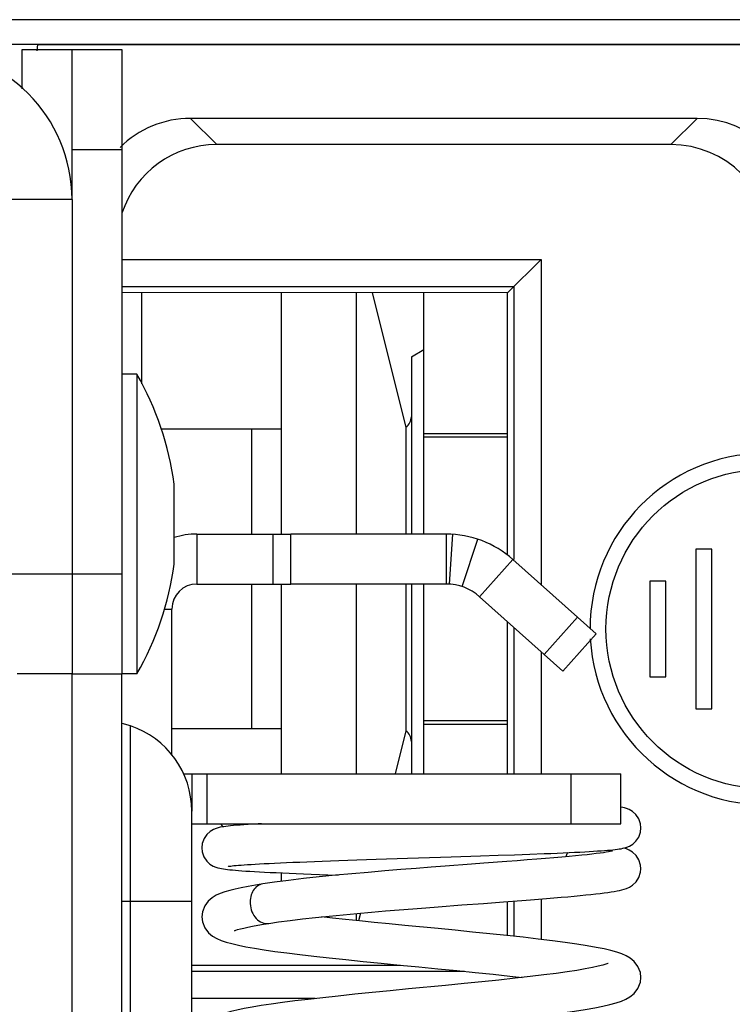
# Model space of a CAD drawing. Header units: millimetres. Extents: x 0 to 841, y 0 to 594.
# Tile 48 of 116: x 405.28 to 412.42, y 511.59 to 521.45. Entities that reach past the tile are written whole.
import ezdxf

# ---------------------------------------------------------------- set-up
doc = ezdxf.new("R2010")
doc.units = ezdxf.units.MM
doc.header["$LTSCALE"] = 46.255
doc.layers.get('0').update_dxf_attribs({"linetype": 'CONTINUOUS'})
for name, color, linetype in [('CHAMFERS', 7, 'CONTINUOUS'), ('CURVES', 7, 'CONTINUOUS'), ('DATUM_AXIS', 7, 'CONTINUOUS'), ('DRAFTS', 7, 'CONTINUOUS'), ('ROUNDS', 7, 'CONTINUOUS')]:
    doc.layers.add(name, color=color, linetype=linetype)

msp = doc.modelspace()

# ---------------------------------------------------------------- linework, layer by layer
at = {"color": 7, "linetype": 'CONTINUOUS'}
for p, q in [((405.3052, 521.1498), (405.8052, 521.1498)), ((407.9052, 516.2998), (407.9052, 518.7162)), ((408.6552, 516.2998), (408.6552, 518.7157)), ((408.8137, 518.7155), (409.1499, 517.371)), ((409.3302, 516.2998), (409.3302, 518.7151)), ((409.2052, 518.0748), (409.3302, 518.147)), ((409.2052, 518.0748), (409.2052, 516.2998)), ((407.9052, 517.3498), (406.6991, 517.3498)), ((407.6052, 516.2999), (407.6052, 517.3498)), ((409.1499, 517.371), (409.1499, 516.2998)), ((410.1699, 517.305), (409.3302, 517.305)), ((410.1699, 517.2695), (409.3302, 517.2695)), ((406.8285, 515.9998), (406.8285, 516.7998)), ((409.5552, 516.2998), (409.5552, 515.7998)), ((407.6052, 514.3498), (407.6052, 515.7998)), ((407.9052, 513.8998), (407.9052, 515.7998)), ((409.5552, 515.7998), (407.996, 515.7998)), ((408.6552, 513.8998), (408.6552, 515.7998)), ((409.1499, 515.7998), (409.1499, 514.3286)), ((409.2052, 515.7998), (409.2052, 513.8998)), ((409.3302, 513.8998), (409.3302, 515.7998)), ((409.8885, 515.6725), (410.5355, 515.0938)), ((406.8052, 514.0822), (406.8052, 515.5498)), ((410.1699, 514.4301), (409.3302, 514.4301)), ((410.1699, 514.3946), (409.3302, 514.3946)), ((407.9052, 514.3498), (406.8052, 514.3498)), ((409.1499, 514.3286), (409.0427, 513.8998)), ((410.8052, 513.8998), (411.3052, 513.8998)), ((411.3052, 513.3998), (411.3052, 513.8998)), ((410.2379, 513.0894), (410.3915, 513.0951)), ((410.3915, 513.0951), (410.5344, 513.1007)), ((408.1594, 513.0197), (408.3126, 513.0255)), ((408.3126, 513.0255), (408.479, 513.0314)), ((408.479, 513.0314), (408.6586, 513.0376)), ((408.6586, 513.0376), (408.8518, 513.044)), ((409.897, 513.0777), (410.0736, 513.0837)), ((410.0736, 513.0837), (410.2379, 513.0894)), ((407.9052, 512.8239), (407.9052, 512.9079)), ((410.1275, 512.618), (410.3113, 512.6321)), ((408.6552, 512.4301), (408.6552, 512.5013)), ((408.6939, 512.5048), (408.6747, 512.428)), ((409.4745, 512.5686), (409.7098, 512.5865)), ((407.4352, 512.3295), (407.4334, 512.3285))]:
    msp.add_line(p, q, dxfattribs=at)
at = {"color": 3, "linetype": 'CONTINUOUS'}
for p, q in [((405.3052, 520.7578), (405.3052, 521.1498)), ((409.5552, 516.2998), (407.996, 516.2998)), ((410.2218, 516.0451), (410.8688, 515.4665)), ((405.8052, 514.8998), (406.3052, 514.8998)), ((406.3052, 491.8998), (406.3052, 514.8998)), ((410.8052, 513.3998), (411.3052, 513.3998))]:
    msp.add_line(p, q, dxfattribs=at)
at = {"color": 9, "linetype": 'CONTINUOUS'}
for p, q in [((405.8052, 519.6498), (405.0552, 519.6498)), ((407.0552, 516.2998), (407.0552, 515.7998)), ((409.5876, 515.7987), (409.62, 516.2977)), ((409.7139, 515.7739), (409.8726, 516.2481)), ((409.8885, 515.6725), (410.2218, 516.0451)), ((406.7325, 515.5498), (406.8052, 515.5498)), ((405.8052, 491.8998), (405.8052, 514.8998)), ((410.8052, 513.3998), (410.8052, 513.8998))]:
    msp.add_line(p, q, dxfattribs=at)
at = {"color": 7, "linetype": 'CONTINUOUS'}
for points in [[(411.5052, 513.3587), (411.5008, 513.3997), (411.4831, 513.45), (411.4551, 513.4919), (411.4214, 513.5227), (411.3888, 513.5422), (411.3624, 513.5532), (411.3414, 513.5596), (411.3231, 513.564), (411.3053, 513.5674), (411.3052, 513.5674)], [(407.7032, 513.3998), (407.6703, 513.398), (407.6186, 513.3951), (407.5712, 513.3923), (407.5281, 513.3895), (407.489, 513.3867), (407.4537, 513.384), (407.4219, 513.3813), (407.3936, 513.3787), (407.3682, 513.376), (407.3455, 513.3733)], [(407.3455, 513.3733), (407.325, 513.3706), (407.3061, 513.3676), (407.2879, 513.3641), (407.2692, 513.3597), (407.248, 513.3532), (407.2215, 513.3422), (407.1891, 513.3228), (407.1558, 513.2925), (407.1278, 513.2512), (407.1098, 513.2009), (407.1052, 513.1587)], [(411.1993, 513.137), (411.2249, 513.1395), (411.2481, 513.142), (411.2692, 513.1446), (411.2886, 513.1473), (411.3069, 513.1502), (411.3249, 513.1538), (411.3435, 513.1583), (411.3647, 513.165), (411.3912, 513.1763), (411.4233, 513.196), (411.4557, 513.2262), (411.483, 513.2671), (411.5007, 513.3171), (411.5052, 513.3587)], [(407.1052, 513.1587), (407.1095, 513.1178), (407.1271, 513.0677), (407.1545, 513.0264), (407.1873, 512.9959), (407.2195, 512.9762), (407.2461, 512.9648), (407.2674, 512.9582), (407.286, 512.9537), (407.304, 512.9502), (407.3224, 512.9472), (407.3419, 512.9444), (407.3633, 512.9419), (407.3868, 512.9393), (407.4128, 512.9368), (407.4416, 512.9343), (407.4733, 512.9318), (407.5081, 512.9293), (407.5463, 512.9267), (407.588, 512.924), (407.6333, 512.9214), (407.6822, 512.9187), (407.7347, 512.9159), (407.7909, 512.9131), (407.8507, 512.9103), (407.914, 512.9075), (407.9807, 512.9046), (408.051, 512.9017), (408.1249, 512.8987), (408.2025, 512.8957), (408.2838, 512.8927), (408.3689, 512.8896), (408.4712, 512.8859)], [(411.2212, 513.126), (411.2215, 513.1261), (411.2197, 513.1256), (411.2119, 513.1237), (411.1986, 513.121), (411.1803, 513.1176), (411.1571, 513.1139), (411.1291, 513.1097), (411.0961, 513.1053), (411.0582, 513.1005), (411.0149, 513.0955), (410.9662, 513.0902), (410.9118, 513.0846), (410.8514, 513.0787), (410.7849, 513.0725), (410.7125, 513.0661), (410.6343, 513.0593), (410.5504, 513.0523), (410.4611, 513.0451), (410.3663, 513.0376), (410.2661, 513.0298), (410.1602, 513.0216)], [(410.5344, 513.1007), (410.6017, 513.1034), (410.6661, 513.1061), (410.7274, 513.1088), (410.7857, 513.1115), (410.8409, 513.1142), (410.893, 513.1168), (410.9419, 513.1194), (410.9877, 513.122), (411.0304, 513.1245), (411.07, 513.1271), (411.1066, 513.1296), (411.1403, 513.1321), (411.1712, 513.1345), (411.1993, 513.137)], [(411.505, 512.95), (411.5016, 512.9865), (411.4852, 513.0372), (411.4569, 513.0817), (411.4223, 513.1146), (411.3884, 513.1356), (411.3596, 513.1481), (411.3352, 513.1559), (411.3344, 513.1561)], [(407.3685, 512.9726), (407.3693, 512.9727), (407.3745, 512.9736), (407.3831, 512.975), (407.395, 512.9765), (407.4098, 512.9783), (407.4276, 512.9802), (407.4483, 512.9821), (407.4721, 512.9842), (407.4989, 512.9864), (407.5288, 512.9886), (407.562, 512.9909), (407.5985, 512.9932), (407.6385, 512.9956), (407.682, 512.9981), (407.7291, 513.0006), (407.7799, 513.0032), (407.8343, 513.0059), (407.8924, 513.0085), (407.954, 513.0113), (408.0191, 513.014), (408.0876, 513.0168), (408.1594, 513.0197)], [(408.8518, 513.044), (409.1661, 513.0541), (409.2767, 513.0577), (409.4981, 513.0647)], [(409.4981, 513.0647), (409.6041, 513.0681), (409.897, 513.0777)], [(410.1602, 513.0216), (409.9311, 513.0043), (409.8077, 512.995), (409.5434, 512.9751)], [(409.5434, 512.9751), (409.4021, 512.9643), (409.2535, 512.9527), (409.0982, 512.9404), (408.9377, 512.9273), (408.7738, 512.9134), (408.6085, 512.8988), (408.4438, 512.8834), (408.2819, 512.8673), (408.1251, 512.8505), (407.9756, 512.833), (407.8353, 512.8149), (407.7157, 512.7975)], [(410.3113, 512.6321), (410.3973, 512.6388), (410.4795, 512.6453), (410.5581, 512.6517), (410.6331, 512.6579), (410.7045, 512.6639), (410.7722, 512.6698), (410.8361, 512.6756), (410.896, 512.6812), (410.9521, 512.6867), (411.0042, 512.6921), (411.0524, 512.6973), (411.0967, 512.7024), (411.1374, 512.7074), (411.1744, 512.7123), (411.2081, 512.7172), (411.2386, 512.722), (411.2663, 512.7269), (411.2914, 512.732), (411.3149, 512.7374), (411.3377, 512.7438), (411.3618, 512.7521), (411.3895, 512.7645), (411.4221, 512.785), (411.4562, 512.8173), (411.4849, 512.862), (411.5016, 512.9136), (411.505, 512.95)], [(407.7157, 512.7975), (407.6445, 512.7861), (407.5699, 512.773), (407.5015, 512.7597), (407.4398, 512.7462), (407.3847, 512.7324), (407.3355, 512.7179), (407.2911, 512.7019), (407.2496, 512.6832), (407.2092, 512.6591), (407.1702, 512.6261), (407.135, 512.5792), (407.1111, 512.519), (407.1052, 512.4688)], [(409.7098, 512.5865), (409.9273, 512.6029), (410.1275, 512.618)], [(407.7755, 512.4021), (407.8732, 512.4164), (407.9897, 512.4318), (408.1143, 512.4468), (408.2454, 512.4613), (408.3815, 512.4754), (408.521, 512.4889), (408.6624, 512.502), (408.8041, 512.5145), (408.945, 512.5265), (409.0835, 512.5379), (409.2186, 512.5487), (409.3493, 512.559), (409.4745, 512.5686)], [(407.1052, 512.4689), (407.111, 512.4194), (407.1361, 512.3567), (407.1733, 512.3085), (407.2143, 512.2752), (407.2566, 512.2511), (407.3011, 512.232), (407.3506, 512.2152), (407.4074, 512.1994), (407.473, 512.184), (407.5483, 512.1688), (407.6337, 512.1535), (407.7298, 512.1381), (407.8373, 512.1225), (407.9563, 512.1065), (408.0869, 512.0902), (408.2292, 512.0736), (408.3829, 512.0565), (408.5474, 512.0391), (408.7212, 512.0213), (408.9026, 512.0032), (409.0895, 511.9849), (409.2796, 511.9665), (409.4706, 511.948), (409.66, 511.9295), (409.8451, 511.911), (410.0233, 511.8928), (410.1921, 511.8749), (410.3166, 511.861)], [(407.4334, 512.3285), (407.4451, 512.3331), (407.4645, 512.3395), (407.4917, 512.3473), (407.5261, 512.3559), (407.5672, 512.3651), (407.6142, 512.3745), (407.6665, 512.3842), (407.7234, 512.3938), (407.7755, 512.4021)], [(409.4722, 512.3497), (409.1407, 512.3818), (408.983, 512.3972), (408.8311, 512.4122), (408.6855, 512.4269), (408.5462, 512.4413), (408.4135, 512.4555), (408.3054, 512.4675)], [(411.5052, 511.8609), (411.4995, 511.91), (411.4748, 511.9722), (411.438, 512.0204), (411.3978, 512.0535), (411.3573, 512.077), (411.3142, 512.096), (411.2633, 512.1136), (411.2046, 512.13), (411.1367, 512.1459), (411.058, 512.1618), (410.9674, 512.1779), (410.8642, 512.1942), (410.7478, 512.2109), (410.6186, 512.2279), (410.4768, 512.2452), (410.3238, 512.2628), (410.1614, 512.2805), (409.9922, 512.2981), (409.8189, 512.3157), (409.6446, 512.3329), (409.4722, 512.3497)], [(411.1777, 512.0018), (411.1779, 512.002), (411.1728, 511.9998), (411.1546, 511.9932), (411.1227, 511.9837), (411.0774, 511.9724), (411.0188, 511.9598), (410.9471, 511.9463), (410.8628, 511.9322), (410.7659, 511.9175), (410.6559, 511.9022), (410.5322, 511.8863), (410.3948, 511.8699), (410.2444, 511.8528), (410.0826, 511.8354), (409.9113, 511.8177), (409.7326, 511.7997), (409.5488, 511.7816)], [(409.5731, 511.3821), (409.7513, 511.3996), (409.9297, 511.4175), (410.105, 511.4356), (410.2741, 511.4537), (410.4342, 511.4718), (410.5827, 511.4896), (410.7181, 511.5071), (410.8398, 511.5242), (410.948, 511.5409), (411.0428, 511.5573), (411.1249, 511.5735), (411.1954, 511.5897), (411.2562, 511.6063), (411.3091, 511.6241), (411.3539, 511.6433), (411.3954, 511.6669), (411.4365, 511.7001), (411.4743, 511.7488), (411.4995, 511.8122), (411.5052, 511.861)], [(409.5488, 511.7816), (409.1761, 511.7455), (408.9919, 511.7276), (408.812, 511.7098), (408.6384, 511.6923), (408.4729, 511.6751), (408.317, 511.6583), (408.1716, 511.6418), (408.0373, 511.6257), (407.914, 511.6099), (407.8018, 511.5945), (407.7005, 511.5793), (407.6097, 511.5643), (407.5291, 511.5495), (407.458, 511.5346), (407.396, 511.5196), (407.3421, 511.5041), (407.2948, 511.4876), (407.2519, 511.4686), (407.2108, 511.4444), (407.1711, 511.4112), (407.1351, 511.3636), (407.1109, 511.3023), (407.1052, 511.253)]]:
    msp.add_lwpolyline(points, dxfattribs=at)
at = {"color": 3, "linetype": 'CONTINUOUS'}
for centre, radius, start, end in [((404.3052, 519.6498), 1.5, 0, 90), ((407.0552, 515.5498), 0.75, 90, 107.61545), ((409.5552, 515.2998), 1, 48.18969, 90)]:
    msp.add_arc(centre, radius, start, end, dxfattribs=at)
at = {"color": 7, "linetype": 'CONTINUOUS'}
for centre, radius, start, end in [((403.8427, 516.3998), 3.0125, 7.63027, 29.86283), ((409.0802, 517.4748), 0.125, 303.8857, 360), ((403.8427, 516.3998), 3.0125, 330.13717, 352.36973), ((407.0552, 515.5498), 0.25, 90, 180), ((409.5552, 515.2998), 0.5, 48.18969, 90), ((409.0802, 514.2248), 0.125, 0, 56.1143)]:
    msp.add_arc(centre, radius, start, end, dxfattribs=at)
at = {"color": 9, "linetype": 'CONTINUOUS'}
msp.add_open_spline([(410.7546, 513.0705), (410.7591, 513.0846), (410.7649, 513.0983), (410.7721, 513.1112)], degree=3, dxfattribs=at)
for points, knots in [([(407.7157, 512.7975), (407.697, 512.7946), (407.6593, 512.7789), (407.6167, 512.7326), (407.5921, 512.6699), (407.5882, 512.6234), (407.5897, 512.5998)], [0, 0, 0, 0, 0.222433, 0.460529, 0.721816, 1, 1, 1, 1]), ([(407.5897, 512.5998), (407.5913, 512.572), (407.6038, 512.518), (407.6453, 512.4496), (407.7058, 512.4057), (407.7538, 512.3987), (407.7755, 512.4021)], [0, 0, 0, 0, 0.277454, 0.54172, 0.781258, 1, 1, 1, 1])]:
    msp.add_open_spline(points, degree=3, knots=knots, dxfattribs=at)
at = {"layer": 'CHAMFERS', "color": 7, "linetype": 'CONTINUOUS'}
for p, q in [((406.3052, 519.0498), (410.5052, 519.0498)), ((410.5052, 519.0498), (410.1699, 518.7145)), ((410.5052, 519.0498), (410.5052, 515.7917)), ((406.3052, 518.778), (410.2334, 518.778)), ((410.2334, 518.778), (410.2334, 516.0451)), ((410.2334, 515.364), (410.2334, 513.8998)), ((410.5052, 515.1209), (410.5052, 513.8998)), ((410.2334, 512.6261), (410.2334, 512.2726)), ((410.5052, 512.6474), (410.5052, 512.2417)), ((409.7392, 511.9216), (407.0052, 511.9216)), ((408.2422, 511.6498), (407.0052, 511.6498))]:
    msp.add_line(p, q, dxfattribs=at)
at = {"layer": 'CURVES', "color": 4, "linetype": 'CONTINUOUS'}
msp.add_line((405.4574, 521.1365), (405.463, 521.1998), dxfattribs=at)
at = {"layer": 'CURVES', "color": 40, "linetype": 'CONTINUOUS'}
msp.add_line((405.463, 521.1998), (413.2552, 521.1998), dxfattribs=at)
at = {"layer": 'DATUM_AXIS', "color": 7, "linetype": 'CONTINUOUS'}
for p, q in [((406.4552, 517.8998), (406.3052, 517.8998)), ((406.4552, 517.8998), (406.4552, 514.8998)), ((412.2152, 516.1498), (412.0552, 516.1498)), ((412.0552, 516.1498), (412.0552, 514.5498)), ((412.2152, 514.5498), (412.2152, 516.1498)), ((411.7552, 515.8298), (411.5952, 515.8298)), ((411.5952, 515.8298), (411.5952, 514.8698)), ((411.7552, 514.8698), (411.7552, 515.8298)), ((406.4552, 514.8998), (406.3052, 514.8998)), ((411.5952, 514.8698), (411.7552, 514.8698)), ((412.0552, 514.5498), (412.2152, 514.5498))]:
    msp.add_line(p, q, dxfattribs=at)
at = {"layer": 'DATUM_AXIS', "color": 3, "linetype": 'CONTINUOUS'}
for p, q in [((406.3895, 514.3801), (406.3082, 514.4051)), ((407.0052, 509.9962), (407.0052, 513.5262))]:
    msp.add_line(p, q, dxfattribs=at)
at = {"layer": 'DATUM_AXIS', "color": 9, "linetype": 'CONTINUOUS'}
for p, q in [((406.3894, 509.5915), (406.3894, 514.3801)), ((406.3052, 512.6248), (407.0052, 512.6248))]:
    msp.add_line(p, q, dxfattribs=at)
at = {"layer": 'DATUM_AXIS', "color": 7, "linetype": 'CONTINUOUS'}
msp.add_circle((412.7552, 515.3498), 1.6, dxfattribs=at)
for centre, radius, start, end in [((403.8427, 516.3998), 3.0125, 7.63027, 29.86283), ((412.7552, 515.3498), 1.76, 183.26384, 180), ((403.8427, 516.3998), 3.0125, 330.13717, 352.36973)]:
    msp.add_arc(centre, radius, start, end, dxfattribs=at)
at = {"layer": 'DATUM_AXIS', "color": 3, "linetype": 'CONTINUOUS'}
for centre, radius, start, end in [((406.1052, 513.5262), 0.9, 0, 71.59152), ((407.7802, 513.7498), 0.6, 215.68533, 219.57573)]:
    msp.add_arc(centre, radius, start, end, dxfattribs=at)
at = {"layer": 'DRAFTS', "color": 7, "linetype": 'CONTINUOUS'}
for p, q in [((410.1699, 518.7145), (406.3052, 518.7175)), ((406.5052, 517.8043), (406.5052, 518.7173)), ((410.1699, 516.0884), (410.1699, 518.7145)), ((410.1699, 513.8998), (410.1699, 515.4208)), ((410.1699, 512.2795), (410.1699, 512.6212)), ((407.0052, 511.9827), (409.0962, 511.9843))]:
    msp.add_line(p, q, dxfattribs=at)
at = {"layer": 'ROUNDS', "color": 7, "linetype": 'CONTINUOUS'}
for p, q in [((413.2552, 521.4498), (339.2552, 521.4498)), ((405.8052, 521.1498), (406.3052, 521.1498)), ((405.8052, 519.6498), (405.8052, 521.1498)), ((412.0677, 520.4617), (406.9927, 520.4617)), ((411.8058, 520.1998), (407.2546, 520.1998)), ((407.0552, 515.7998), (407.996, 515.7998)), ((411.0552, 515.2998), (410.7218, 514.9271)), ((410.7218, 514.9271), (410.5355, 515.0938)), ((406.9178, 513.8998), (410.8052, 513.8998)), ((407.0052, 513.8998), (407.0052, 513.5262))]:
    msp.add_line(p, q, dxfattribs=at)
at = {"layer": 'ROUNDS', "color": 9, "linetype": 'CONTINUOUS'}
for p, q in [((413.2552, 521.1998), (370.8052, 521.1998)), ((406.9927, 520.4617), (407.2546, 520.1998)), ((412.0677, 520.4617), (411.8058, 520.1998)), ((405.8052, 520.1498), (406.3052, 520.1498)), ((407.8192, 515.7998), (407.8192, 516.2998)), ((407.996, 515.7998), (407.996, 516.2998)), ((406.3052, 515.8998), (405.0552, 515.8998)), ((410.8688, 515.4665), (410.5355, 515.0938)), ((407.1552, 513.8998), (407.1552, 513.3998))]:
    msp.add_line(p, q, dxfattribs=at)
at = {"layer": 'ROUNDS', "color": 3, "linetype": 'CONTINUOUS'}
for p, q in [((406.3052, 521.1498), (406.3052, 514.8998)), ((405.8052, 519.6498), (405.8052, 514.8998)), ((407.0552, 516.2998), (407.996, 516.2998)), ((410.8688, 515.4665), (411.0552, 515.2998)), ((405.8052, 514.8998), (405.2561, 514.8998)), ((407.0052, 513.3998), (410.8052, 513.3998))]:
    msp.add_line(p, q, dxfattribs=at)
at = {"layer": 'ROUNDS', "color": 7, "linetype": 'CONTINUOUS'}
for centre, start, end in [((409.0802, 517.4748), 303.8857, 360), ((409.0802, 514.2248), 0, 56.1143)]:
    msp.add_arc(centre, 0.125, start, end, dxfattribs=at)
for centre, major_axis, start_param, end_param in [((406.9939, 519.4611), (0.708, -0.708), 2.356803, 3.141593), ((412.0665, 519.4611), (0.708, 0.708), -0.784789, 0.784789), ((407.2558, 519.1992), (-0.708, 0.708), -0.784789, 0.468451), ((411.8046, 519.1992), (0.708, 0.708), -0.784789, 0.784789)]:
    msp.add_ellipse(centre, major_axis=major_axis, ratio=0.998783, start_param=start_param, end_param=end_param, dxfattribs=at)

doc.saveas('drawing.dxf')
